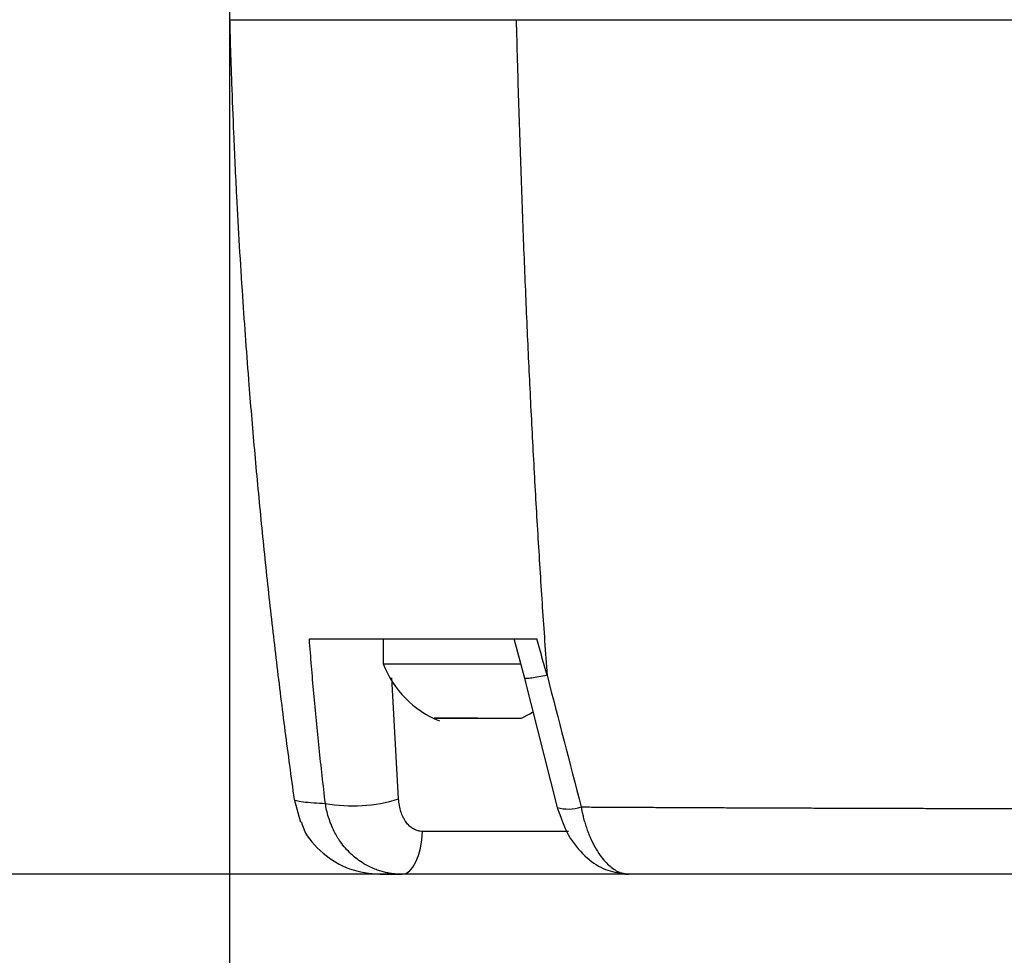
# Model space of a CAD drawing. Header units: millimetres. Extents: x 0 to 864, y 0 to 559.
# Tile 3 of 56: x 92 to 132, y 134 to 172. Entities that reach past the tile are written whole.
import ezdxf

# ---------------------------------------------------------------- set-up
doc = ezdxf.new("R2010")
doc.units = ezdxf.units.MM
doc.layers.add('DIMENSIONS', color=140, linetype='Continuous', lineweight=25)
doc.styles.add('SLDTEXTSTYLE0', font='TXT', dxfattribs={"width": 0.75})
doc.dimstyles.new('SLDDIMSTYLE0', dxfattribs={"dimtxt": 6, "dimasz": 6, "dimexe": 0, "dimexo": 0.0625, "dimgap": 1.5, "dimtad": 0, "dimtih": 1, "dimtoh": 1, "dimdec": 1, "dimrnd": 1e-09, "dimzin": 4, "dimdsep": 46, "dimtxsty": 'SLDTEXTSTYLE0', "dimsah": 1, "dimcen": 0.09, "dimadec": 0, "dimazin": 1, "dimtfac": 1, "dimtdec": 1, "dimtofl": 0, "dimtmove": 0, "dimatfit": 3, "dimfxl": 0, "dimfrac": 2, "dimtolj": 1, "dimtzin": 12, "dimarcsym": 0})

# ---------------------------------------------------------------- blocks, each defined once
blk = doc.blocks.new('_D')
at = {"layer": 'DIMENSIONS'}
for p, q in [((100.536, 232.223), (73.048, 232.223)), ((76.223, 232.223), (76.223, 194.583)), ((68.465, 185.606), (66.636, 185.606)), ((66.636, 185.606), (66.636, 176.081)), ((83.981, 185.606), (85.809, 185.606)), ((85.809, 185.606), (85.809, 176.081)), ((66.636, 176.081), (68.465, 176.081)), ((85.809, 176.081), (83.981, 176.081)), ((76.223, 137.223), (76.223, 174.863)), ((115.479, 137.223), (73.048, 137.223))]:
    blk.add_line(p, q, dxfattribs=at)
for points in [[(76.223, 232.223), (75.3, 226.223), (77.146, 226.223)], [(76.223, 137.223), (77.146, 143.223), (75.3, 143.223)]]:
    blk.add_solid(points, dxfattribs=at)
at = {"layer": 'DIMENSIONS', "char_height": 6, "attachment_point": 1, "style": 'SLDTEXTSTYLE0'}
for s, insert in [('95.0', (68.465, 194.559)), ('3.74', (68.465, 183.816))]:
    blk.add_mtext(s, dxfattribs=dict(at, insert=insert))
blk = doc.blocks.new('_D_2')
at = {"layer": 'DIMENSIONS'}
for p, q in [((103.149, 289.223), (43.656, 289.223)), ((46.831, 289.223), (46.831, 223.083)), ((39.073, 214.106), (37.245, 214.106)), ((37.245, 214.106), (37.245, 204.581)), ((54.59, 214.106), (56.418, 214.106)), ((56.418, 214.106), (56.418, 204.581)), ((37.245, 204.581), (39.073, 204.581)), ((56.418, 204.581), (54.59, 204.581)), ((46.831, 137.223), (46.831, 203.363)), ((115.479, 137.223), (43.656, 137.223))]:
    blk.add_line(p, q, dxfattribs=at)
for points in [[(46.831, 289.223), (45.908, 283.223), (47.754, 283.223)], [(46.831, 137.223), (47.754, 143.223), (45.908, 143.223)]]:
    blk.add_solid(points, dxfattribs=at)
at = {"layer": 'DIMENSIONS', "char_height": 6, "attachment_point": 1, "style": 'SLDTEXTSTYLE0'}
for s, insert in [('152.0', (36.856, 223.059)), ('5.98', (39.073, 212.316))]:
    blk.add_mtext(s, dxfattribs=dict(at, insert=insert))
blk = doc.blocks.new('_D_3')
at = {"layer": 'DIMENSIONS'}
for p, q in [((100.64, 172.453), (100.64, 111.398)), ((202.64, 172.453), (202.64, 111.398)), ((143.882, 115.456), (142.053, 115.456)), ((142.053, 115.456), (142.053, 105.931)), ((159.398, 115.456), (161.226, 115.456)), ((161.226, 115.456), (161.226, 105.931)), ((100.64, 114.573), (139.009, 114.573)), ((202.64, 114.573), (164.271, 114.573)), ((142.053, 105.931), (143.882, 105.931)), ((161.226, 105.931), (159.398, 105.931))]:
    blk.add_line(p, q, dxfattribs=at)
for points in [[(100.64, 114.573), (106.64, 113.65), (106.64, 115.496)], [(202.64, 114.573), (196.64, 115.496), (196.64, 113.65)]]:
    blk.add_solid(points, dxfattribs=at)
at = {"layer": 'DIMENSIONS', "char_height": 6, "attachment_point": 1, "style": 'SLDTEXTSTYLE0'}
for s, insert in [('102.0', (141.665, 124.409)), ('4.02', (143.882, 113.666))]:
    blk.add_mtext(s, dxfattribs=dict(at, insert=insert))

msp = doc.modelspace()

# ---------------------------------------------------------------- linework, layer by layer
for p, q in [((106.84, 146.723), (106.84, 145.723)), ((112.102, 146.748), (112.538, 145.135)), ((107.459, 140.267), (107.192, 145.157)), ((112.527, 145.176), (113.862, 139.921)), ((103.243, 140.242), (103.249, 140.234)), ((103.244, 140.264), (103.502, 139.323)), ((114.309, 138.957), (108.418, 138.957)), ((116.468, 137.284), (116.749, 137.223))]:
    msp.add_line(p, q)
at = {"flags": 128}
for points in [[(112.42, 143.522), (112.755, 143.705), (112.906, 143.801)], [(107.606, 137.223), (107.756, 137.256), (107.901, 137.352), (108.036, 137.509), (108.157, 137.722), (108.258, 137.983), (108.337, 138.283), (108.391, 138.611), (108.418, 138.957)]]:
    msp.add_lwpolyline(points, dxfattribs=at)
for centre, radius, start, end in [((110.64, 147.184), 4.071, 201.0482, 247.8441), ((105.618, 146.18), 6.193, 259.6398, 287.2928), ((114.308, 141.481), 1.622, 254.0321, 288.6015)]:
    msp.add_arc(centre, radius, start, end)
for points, knots in [([(100.64, 171.723), (100.649, 171.378), (100.673, 170.524), (100.723, 168.995), (100.802, 166.966), (100.938, 164.095), (101.139, 160.707), (101.392, 157.234), (101.65, 154.175), (101.914, 151.374), (102.205, 148.575), (102.525, 145.784), (102.868, 143.005), (103.118, 141.162), (103.243, 140.242)], [0, 0, 0, 0, 0.032508, 0.080413, 0.144066, 0.223863, 0.351534, 0.464756, 0.55362, 0.642844, 0.732263, 0.821709, 0.911012, 1, 1, 1, 1]), ([(100.64, 171.723), (100.64, 171.723), (100.643, 171.723), (100.765, 171.723), (100.883, 171.723), (101.29, 171.723), (101.577, 171.723), (102.329, 171.723), (102.792, 171.723), (103.874, 171.723), (104.491, 171.723), (105.839, 171.723), (106.57, 171.723), (108.099, 171.723), (108.898, 171.723), (110.528, 171.723), (111.359, 171.723), (112.2, 171.723)], [0, 0, 0, 0, 0.125, 0.125, 0.25, 0.25, 0.375, 0.375, 0.5, 0.5, 0.625, 0.625, 0.75, 0.75, 0.875, 0.875, 1, 1, 1, 1]), ([(112.2, 171.723), (112.215, 171.175), (112.245, 170.087), (112.293, 168.472), (112.344, 166.884), (112.397, 165.324), (112.453, 163.79), (112.511, 162.282), (112.571, 160.797), (112.634, 159.337), (112.7, 157.898), (112.792, 155.989), (112.915, 153.618), (113.078, 150.794), (113.253, 148.011), (113.382, 146.173), (113.447, 145.259)], [0, 0, 0, 0, 0.061747, 0.122423, 0.18207, 0.240731, 0.298445, 0.355252, 0.411188, 0.466289, 0.52059, 0.574123, 0.682717, 0.789744, 0.895432, 1, 1, 1, 1]), ([(103.859, 146.723), (104.285, 146.723), (104.804, 146.723), (105.716, 146.723), (106.043, 146.723), (106.745, 146.723), (107.121, 146.723), (108.306, 146.723), (109.169, 146.723), (110.56, 146.723), (111.04, 146.723), (112.026, 146.723), (112.531, 146.723), (113.042, 146.723)], [0, 0, 0, 0, 0.25, 0.25, 0.375, 0.375, 0.5, 0.5, 0.75, 0.75, 0.875, 0.875, 1, 1, 1, 1]), ([(104.504, 140.088), (104.46, 140.461), (104.373, 141.205), (104.252, 142.318), (104.139, 143.426), (104.036, 144.53), (103.942, 145.628), (103.887, 146.359), (103.859, 146.723)], [0, 0, 0, 0, 0.16825, 0.335891, 0.502904, 0.66927, 0.834974, 1, 1, 1, 1]), ([(113.447, 145.259), (113.379, 145.502), (113.243, 145.989), (113.109, 146.478), (113.042, 146.723)], [0, 0, 0, 0, 0.498009, 1, 1, 1, 1]), ([(106.84, 145.723), (106.878, 145.723), (106.956, 145.723), (107.583, 145.723), (108.532, 145.723), (109.733, 145.723), (111.012, 145.723), (111.947, 145.723), (112.336, 145.723), (112.379, 145.723)], [0, 0, 0, 0, 0.156796, 0.321366, 0.485935, 0.650505, 0.815075, 0.979645, 1, 1, 1, 1]), ([(113.447, 145.259), (113.334, 145.235), (113.099, 145.186), (112.812, 145.138), (112.614, 145.121), (112.523, 145.125), (112.54, 145.144), (112.542, 145.146)], [0, 0, 0, 0, 0.215861, 0.452717, 0.705976, 0.968306, 1, 1, 1, 1]), ([(110.64, 143.523), (110.64, 143.523), (110.64, 143.523), (110.64, 143.523), (110.64, 143.523), (110.64, 143.523), (110.64, 143.523), (110.64, 143.523), (110.64, 143.523), (110.64, 143.523), (110.64, 143.523), (110.639, 143.523), (110.639, 143.523), (110.638, 143.523), (110.637, 143.523), (110.634, 143.523), (110.628, 143.523), (110.616, 143.523), (110.592, 143.523), (110.545, 143.523), (110.454, 143.523), (110.287, 143.523), (110.001, 143.523), (109.594, 143.523), (109.237, 143.523), (109.001, 143.523), (108.937, 143.523), (108.913, 143.523), (108.901, 143.523), (108.896, 143.523), (108.894, 143.523), (108.891, 143.523), (108.89, 143.523), (108.887, 143.523), (108.905, 143.523), (109.017, 143.523), (109.346, 143.523), (109.941, 143.523), (110.64, 143.523), (111.341, 143.523), (111.93, 143.523), (112.341, 143.523), (112.394, 143.523), (112.421, 143.523)], [0, 0, 0, 0, 0.000029, 0.00004, 0.000042, 0.000047, 0.000067, 0.000093, 0.000097, 0.000098, 0.000114, 0.000143, 0.000202, 0.00032, 0.000559, 0.001029, 0.001969, 0.003842, 0.007567, 0.014922, 0.029268, 0.056524, 0.105518, 0.183247, 0.273575, 0.294137, 0.299348, 0.302544, 0.303652, 0.304129, 0.304584, 0.305044, 0.305537, 0.306276, 0.309415, 0.357991, 0.449646, 0.541345, 0.633189, 0.725136, 0.816891, 0.908659, 1, 1, 1, 1]), ([(108.418, 138.957), (108.39, 138.958), (108.334, 138.96), (108.252, 138.976), (108.173, 139), (108.096, 139.034), (108.022, 139.076), (107.951, 139.127), (107.884, 139.187), (107.821, 139.254), (107.765, 139.326), (107.704, 139.416), (107.627, 139.553), (107.549, 139.752), (107.485, 140), (107.468, 140.177), (107.459, 140.267)], [0, 0, 0, 0, 0.048111, 0.096321, 0.144929, 0.194186, 0.244298, 0.295429, 0.347708, 0.401238, 0.456099, 0.50522, 0.587703, 0.720112, 0.857699, 1, 1, 1, 1]), ([(103.249, 140.234), (103.25, 140.233), (103.253, 140.228), (103.319, 140.196), (103.566, 140.152), (103.975, 140.115), (104.342, 140.096), (104.504, 140.088)], [0, 0, 0, 0, 0.050742, 0.291316, 0.573704, 0.811128, 1, 1, 1, 1]), ([(107.606, 137.223), (107.549, 137.224), (107.432, 137.226), (107.255, 137.242), (107.071, 137.268), (106.883, 137.308), (106.691, 137.363), (106.408, 137.464), (106.009, 137.662), (105.53, 138.023), (105.137, 138.476), (104.883, 138.899), (104.729, 139.237), (104.628, 139.526), (104.552, 139.808), (104.52, 139.997), (104.504, 140.088)], [0, 0, 0, 0, 0.037574, 0.076828, 0.117773, 0.160412, 0.204732, 0.250707, 0.360309, 0.500634, 0.645887, 0.74994, 0.81734, 0.881529, 0.942423, 1, 1, 1, 1]), ([(113.862, 139.921), (113.992, 139.535), (114.242, 138.796), (114.941, 137.949), (115.689, 137.405), (116.212, 137.302), (116.465, 137.252)], [0, 0, 0, 0, 0.281293, 0.537895, 0.775868, 1, 1, 1, 1]), ([(114.825, 139.943), (115.051, 139.942), (115.502, 139.939), (116.186, 139.936), (116.876, 139.932), (117.572, 139.929), (118.275, 139.925), (118.984, 139.922), (119.699, 139.919), (120.42, 139.915), (121.147, 139.912), (121.881, 139.909), (122.62, 139.906), (123.365, 139.904), (124.116, 139.901), (124.873, 139.898), (125.635, 139.896), (126.403, 139.893), (127.176, 139.891), (127.954, 139.889), (128.737, 139.887), (129.526, 139.885), (130.32, 139.883), (131.118, 139.881), (131.921, 139.879), (132.729, 139.877), (133.541, 139.875), (134.358, 139.874), (135.179, 139.872), (136.005, 139.871), (136.834, 139.87), (137.667, 139.868), (138.504, 139.867), (139.344, 139.866), (140.188, 139.865), (141.036, 139.864), (141.886, 139.863), (142.74, 139.862), (143.596, 139.862), (144.455, 139.861), (145.317, 139.86), (145.892, 139.86), (146.18, 139.86)], [0, 0, 0, 0, 0.023369, 0.046826, 0.070372, 0.094007, 0.117732, 0.141545, 0.165447, 0.189439, 0.213519, 0.237687, 0.261943, 0.286288, 0.310719, 0.335237, 0.359842, 0.384532, 0.409307, 0.434167, 0.459109, 0.484135, 0.509241, 0.534429, 0.559695, 0.58504, 0.610462, 0.63596, 0.661532, 0.687177, 0.712893, 0.73868, 0.764535, 0.790456, 0.816442, 0.842491, 0.868602, 0.894771, 0.920998, 0.94728, 0.973614, 1, 1, 1, 1]), ([(114.825, 139.943), (114.836, 139.885), (114.858, 139.762), (114.9, 139.574), (114.952, 139.373), (115.016, 139.161), (115.093, 138.94), (115.208, 138.653), (115.371, 138.321), (115.578, 137.996), (115.789, 137.738), (115.989, 137.542), (116.189, 137.394), (116.384, 137.293), (116.571, 137.234), (116.69, 137.226), (116.749, 137.223)], [0, 0, 0, 0, 0.038294, 0.080219, 0.12588, 0.175358, 0.228707, 0.28594, 0.392561, 0.500402, 0.590282, 0.678132, 0.763419, 0.8457, 0.924638, 1, 1, 1, 1]), ([(103.54, 139.337), (103.567, 139.243), (103.713, 138.748), (104.383, 138.04), (105.451, 137.352), (106.29, 137.266), (106.71, 137.223)], [0, 0, 0, 0, 0.073027, 0.382018, 0.691009, 1, 1, 1, 1]), ([(106.71, 137.223), (106.71, 137.223), (106.711, 137.223), (106.719, 137.223), (106.747, 137.223), (106.791, 137.223), (106.847, 137.223), (106.914, 137.223), (107.023, 137.223), (107.178, 137.223), (107.368, 137.223), (107.526, 137.223), (107.606, 137.223)], [0, 0, 0, 0, 0.056952, 0.172755, 0.321689, 0.446886, 0.495338, 0.574406, 0.680408, 0.786529, 0.892977, 1, 1, 1, 1]), ([(116.749, 137.223), (116.472, 137.223), (115.825, 137.223), (114.155, 137.223), (112.022, 137.223), (109.703, 137.223), (108.293, 137.223), (107.606, 137.223)], [0, 0, 0, 0, 0.153509, 0.359698, 0.576754, 0.793811, 1, 1, 1, 1]), ([(151.64, 137.223), (145.553, 137.223), (139.555, 137.223), (132.173, 137.223), (130.7, 137.223), (127.799, 137.223), (126.37, 137.223), (122.141, 137.223), (119.401, 137.223), (116.749, 137.223)], [0, 0, 0, 0, 0.5, 0.5, 0.625, 0.625, 0.75, 0.75, 1, 1, 1, 1])]:
    msp.add_open_spline(points, degree=3, knots=knots)
for points in [[(112.2, 171.723), (124.155, 171.723), (138.223, 171.723), (151.64, 171.723)], [(113.447, 145.259), (113.905, 143.488), (114.364, 141.719), (114.825, 139.943)]]:
    msp.add_open_spline(points, degree=3)

# ---------------------------------------------------------------- dimensions: what is measured, and where the dimension line sits
at = {"layer": 'DIMENSIONS'}
for base, p1, p2, angle, picture, middle in [((46.831, 137.223), (104.419, 289.223), (116.749, 137.223), 90, '_D_2', (46.831, 213.223)), ((76.223, 232.223), (116.749, 137.223), (101.806, 232.223), 90, '_D', (76.223, 184.723)), ((202.64, 114.573), (100.64, 173.723), (202.64, 173.723), 0, '_D_3', (151.64, 114.573))]:
    dim = msp.add_linear_dim(base=base, p1=p1, p2=p2, angle=angle, dimstyle='SLDDIMSTYLE0', dxfattribs=at)
    dim.commit()
    dim.dimension.update_dxf_attribs({"geometry": picture, "text_midpoint": middle, "dimtype": 160})

doc.saveas('drawing.dxf')
